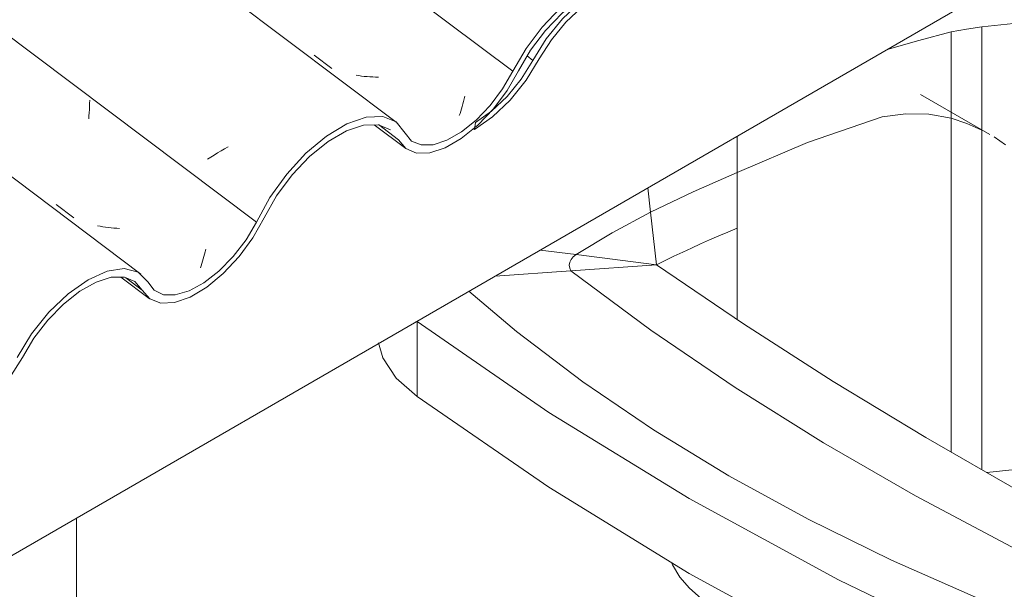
# Model space of a CAD drawing. Header units: metres. Extents: x 6.5 to 21.8, y 0.6 to 11.2.
# Tile 85 of 113: x 17.117 to 17.633, y 4.936 to 5.234. Entities that reach past the tile are written whole.
import ezdxf

# ---------------------------------------------------------------- set-up
doc = ezdxf.new("R2010")
doc.units = ezdxf.units.M
for name, color, linetype, lineweight in [('A-GLAZ-CWMG', 7, 'Continuous', 5), ('I-WALL', 7, 'Continuous', 5), ('P-SANR-FIXT', 7, 'Continuous', 5)]:
    doc.layers.add(name, color=color, linetype=linetype, lineweight=lineweight)
pattern_1 = [(35.687, (13.409, 6.161), (0.23241475, 0.22210937), [0.0118, -0.2028, 0.0118, -0.2028, -1.145]), (35.687, (13.409, 6.161), (0.23241475, 0.22210937), [-0.42922, 0.0118, -0.41741, 0.0118, -0.2028, -0.50075]), (35.687, (13.409, 6.161), (0.23241475, 0.22210937), [-1.073, 0.0118, -0.13127, 0.0118, -0.34588]), (137.177, (13.496, 6.251), (-0.1665248, 0.0439601), [0.00654, -0.11229, 0.00654, -0.74603]), (137.177, (13.496, 6.251), (-0.1665248, 0.0439601), [-0.12536, -0.11229, 0.00654, -0.23112, -0.39609]), (137.177, (13.496, 6.251), (-0.1665248, 0.0439601), [-0.47531, 0.00654, -0.11229, 0.00654, -0.27073]), (137.177, (13.496, 6.251), (-0.1665248, 0.0439601), [-0.60067, -0.07268, 0.00654, -0.19151]), (247.064, (13.525, 6.382), (-0.06588675, -0.26606898), [0.0123, -0.21134, 0.0123, -1.404]), (247.064, (13.525, 6.382), (-0.06588675, -0.26606898), [-0.23595, -0.21134, 0.0123, -0.43499, -0.74548]), (247.064, (13.525, 6.382), (-0.06588675, -0.26606898), [-0.89458, 0.0123, -0.21134, 0.0123, -0.50954]), (247.064, (13.525, 6.382), (-0.06588675, -0.26606898), [-1.131, -0.1368, 0.0123, -0.36044])]

# ---------------------------------------------------------------- blocks, each defined once
blk = doc.blocks.new('FP_60-ISO_02')
at = {"layer": 'A-GLAZ-CWMG'}
blk.add_line((17.30273, 5.17925), (17.3193, 5.16681), dxfattribs=at)
blk = doc.blocks.new('FP_61-ISO_02')
at = {"layer": 'A-GLAZ-CWMG'}
blk.add_line((17.16978, 5.0994), (17.18464, 5.08824), dxfattribs=at)
blk = doc.blocks.new('FP_66-ISO_02')
at = {"layer": 'A-GLAZ-CWMG'}
blk.add_line((17.18028, 5.10102), (13.73104, 7.68987), dxfattribs=at)
blk = doc.blocks.new('FP_67-ISO_02')
at = {"layer": 'A-GLAZ-CWMG', "color": 9, "true_color": 0xc0c0c0}
for p, q in [((17.15329, 5.18888), (17.15334, 5.19052)), ((17.15334, 5.19052), (17.15337, 5.19217)), ((17.15299, 5.18396), (17.15311, 5.1856)), ((17.15311, 5.1856), (17.15321, 5.18723)), ((17.15321, 5.18723), (17.15329, 5.18888)), ((17.15284, 5.18234), (17.15299, 5.18396)), ((17.13574, 5.13743), (17.14502, 5.13043)), ((17.15882, 5.12607), (17.1574, 5.12636)), ((17.16024, 5.12581), (17.15882, 5.12607)), ((17.16168, 5.12558), (17.16024, 5.12581)), ((17.16314, 5.12539), (17.16168, 5.12558)), ((17.1646, 5.12523), (17.16314, 5.12539)), ((17.16607, 5.12511), (17.1646, 5.12523)), ((17.16755, 5.12501), (17.16607, 5.12511)), ((17.16905, 5.12495), (17.16755, 5.12501)), ((17.21366, 5.11146), (17.21401, 5.11274)), ((17.21401, 5.11274), (17.21436, 5.11405)), ((17.21184, 5.1054), (17.21221, 5.10656)), ((17.21221, 5.10656), (17.21258, 5.10774)), ((17.21258, 5.10774), (17.21294, 5.10896)), ((17.21294, 5.10896), (17.21331, 5.11019)), ((17.21331, 5.11019), (17.21366, 5.11146)), ((17.21146, 5.10426), (17.21184, 5.1054))]:
    blk.add_line(p, q, dxfattribs=at)
blk = doc.blocks.new('FP_68-ISO_02')
at = {"layer": 'A-GLAZ-CWMG'}
blk.add_line((17.31428, 5.18068), (13.73104, 7.8701), dxfattribs=at)
at = {"layer": 'A-GLAZ-CWMG', "color": 9, "true_color": 0xc0c0c0}
for p, q in [((17.2187, 5.16341), (17.21692, 5.1623)), ((17.2205, 5.16451), (17.2187, 5.16341)), ((17.22234, 5.16559), (17.2205, 5.16451)), ((17.2242, 5.16667), (17.22234, 5.16559)), ((17.22609, 5.16772), (17.2242, 5.16667)), ((17.21692, 5.1623), (17.21518, 5.16119))]:
    blk.add_line(p, q, dxfattribs=at)
blk = doc.blocks.new('FP_69-ISO_02')
at = {"layer": 'A-GLAZ-CWMG', "color": 9, "true_color": 0xc0c0c0}
for p, q in [((17.27125, 5.21585), (17.28053, 5.20884)), ((17.2946, 5.20507), (17.29316, 5.20531)), ((17.29604, 5.20486), (17.2946, 5.20507)), ((17.2975, 5.20469), (17.29604, 5.20486)), ((17.29897, 5.20455), (17.2975, 5.20469)), ((17.30044, 5.20444), (17.29897, 5.20455)), ((17.30193, 5.20437), (17.30044, 5.20444)), ((17.30343, 5.20433), (17.30193, 5.20437)), ((17.30493, 5.20432), (17.30343, 5.20433)), ((17.34884, 5.18897), (17.34919, 5.19025)), ((17.34919, 5.19025), (17.34953, 5.19155)), ((17.34953, 5.19155), (17.34987, 5.19288)), ((17.34987, 5.19288), (17.35019, 5.19422)), ((17.34739, 5.1841), (17.34776, 5.18528)), ((17.34776, 5.18528), (17.34812, 5.18648)), ((17.34812, 5.18648), (17.34848, 5.18771)), ((17.34848, 5.18771), (17.34884, 5.18897))]:
    blk.add_line(p, q, dxfattribs=at)
blk = doc.blocks.new('Rectangular Mullion - Telha Fibrocimento - Ondulada-1908998-ISO_02')
at = {"layer": 'A-GLAZ-CWMG', "true_color": 0xc0c0c0}
h = blk.add_hatch(dxfattribs=at)
h.set_pattern_fill('FP_6', color=9, style=0, pattern_type=2)
h.set_pattern_definition(pattern_1)
h.paths.add_polyline_path([(16.96431, 4.95099), (16.97529, 4.95907), (16.98456, 4.96836), (16.99176, 4.97746), (17.00536, 4.999), (17.014, 5.00902), (17.02291, 5.01684), (17.02935, 5.0213), (17.03861, 5.02516), (17.04498, 5.02621), (17.05124, 5.02475), (17.06034, 5.01684), (17.06703, 5.01537), (17.07649, 5.01734), (17.08467, 5.02116), (17.0952, 5.02892), (17.10454, 5.03824), (17.11181, 5.0474), (17.12824, 5.0727), (17.13398, 5.07945), (17.14203, 5.08711), (17.14938, 5.09264), (17.15672, 5.09677), (17.16464, 5.0993), (17.17236, 5.09911), (17.17728, 5.09698), (17.18576, 5.08771), (17.19067, 5.08581), (17.19829, 5.08628), (17.20789, 5.09004), (17.21552, 5.09474), (17.22467, 5.10256), (17.23182, 5.11022), (17.23903, 5.12006), (17.25149, 5.14204), (17.26001, 5.1534), (17.27086, 5.16435), (17.28008, 5.17147), (17.28833, 5.1762), (17.2984, 5.17914), (17.30603, 5.17888), (17.31125, 5.17671), (17.31932, 5.1668), (17.32487, 5.16447), (17.33186, 5.16461), (17.34079, 5.16775), (17.35066, 5.17393), (17.35549, 5.17782), (17.35622, 5.18073), (17.36428, 5.18663), (17.3666, 5.18945), (17.37367, 5.19932), (17.38604, 5.22012), (17.39425, 5.23055), (17.40254, 5.23891), (17.41078, 5.24547), (17.42039, 5.25083), (17.4263, 5.25321), (17.42973, 5.25477), (17.43775, 5.25572), (17.4369, 5.25389), (17.44417, 5.2549), (17.44156, 5.25129), (17.44223, 5.25078), (17.44212, 5.25063), (17.44957, 5.24197), (17.45515, 5.23977), (17.46211, 5.23999), (17.47149, 5.24345), (17.47863, 5.24758), (17.48883, 5.25621), (17.49668, 5.26481), (17.49494, 5.26324), (17.49246, 5.26057), (17.48419, 5.25287), (17.47318, 5.24567), (17.46623, 5.2426), (17.46692, 5.24522), (17.46373, 5.24401), (17.4629, 5.24195), (17.45826, 5.24153), (17.45953, 5.24407), (17.45754, 5.24401), (17.45615, 5.24155), (17.45137, 5.2426), (17.45343, 5.24564), (17.45252, 5.246), (17.45055, 5.24331), (17.44655, 5.24738), (17.44904, 5.25008), (17.44364, 5.25566), (17.43792, 5.25789), (17.42964, 5.25756), (17.42038, 5.25444), (17.41041, 5.24865), (17.40038, 5.24053), (17.38868, 5.22763), (17.38101, 5.21686), (17.36903, 5.19669), (17.36215, 5.18796), (17.35461, 5.18048), (17.34843, 5.17554), (17.33987, 5.17086), (17.3336, 5.16883), (17.32702, 5.16883), (17.32178, 5.17147), (17.31417, 5.18076), (17.30719, 5.18358), (17.29773, 5.183), (17.28833, 5.17974), (17.27539, 5.17147), (17.26688, 5.16435), (17.2565, 5.15298), (17.248, 5.14112), (17.23543, 5.11896), (17.22868, 5.11022), (17.21955, 5.10131), (17.21327, 5.09643), (17.2055, 5.09217), (17.19785, 5.09005), (17.19206, 5.09016), (17.18716, 5.09252), (17.18388, 5.09698), (17.17879, 5.102), (17.17133, 5.10387), (17.1613, 5.102), (17.15248, 5.09805), (17.14133, 5.09004), (17.13189, 5.08102), (17.12274, 5.06964), (17.10894, 5.0474), (17.10143, 5.03824), (17.09316, 5.03045), (17.08422, 5.02431), (17.07516, 5.0206), (17.06915, 5.01961), (17.06311, 5.02094), (17.05381, 5.029), (17.04695, 5.03045), (17.03861, 5.02899), (17.02935, 5.02472), (17.01862, 5.01684), (17.00913, 5.00741), (17.00173, 4.99816), (16.98884, 4.97746), (16.98143, 4.96836), (16.97175, 4.95956), (16.96483, 4.95472)])
h.paths.add_polyline_path([(17.50209, 5.27198), (17.50209, 5.27263), (17.50019, 5.27304)])
h.paths.add_polyline_path([(17.52292, 5.30678), (17.52292, 5.30413), (17.52821, 5.30966)])
h.paths.add_polyline_path([(17.53306, 5.31647), (17.53157, 5.31303), (17.53679, 5.31725)])
h.paths.add_polyline_path([(17.50066, 5.27425), (17.50625, 5.28261), (17.50853, 5.28301), (17.50625, 5.28311), (17.51448, 5.29628), (17.52239, 5.30358), (17.52151, 5.30503), (17.52363, 5.30747), (17.531, 5.31258), (17.5306, 5.31412), (17.53384, 5.31702), (17.54008, 5.3199), (17.5402, 5.32149), (17.54435, 5.32419), (17.55437, 5.32843), (17.56315, 5.3295), (17.56657, 5.32762), (17.57092, 5.32594), (17.57819, 5.31828), (17.57939, 5.31738), (17.57896, 5.31682), (17.58454, 5.31466), (17.58402, 5.3159), (17.59019, 5.31606), (17.59696, 5.31817), (17.60457, 5.3224), (17.61307, 5.32923), (17.61575, 5.33196), (17.61638, 5.32923), (17.62646, 5.34023), (17.63238, 5.34827), (17.64477, 5.36839), (17.65064, 5.37541), (17.65681, 5.38124), (17.66339, 5.38599), (17.66951, 5.38906), (17.6738, 5.39049), (17.67975, 5.39049), (17.6836, 5.389), (17.69061, 5.38124), (17.69622, 5.3792), (17.70316, 5.37951), (17.71241, 5.38295), (17.72012, 5.38755), (17.72416, 5.39079), (17.7231, 5.39088), (17.72449, 5.39446), (17.71837, 5.38984), (17.71035, 5.3856), (17.70515, 5.38378), (17.69774, 5.38378), (17.6936, 5.38525), (17.68531, 5.39351), (17.68075, 5.39489), (17.67476, 5.39445), (17.66683, 5.39138), (17.65982, 5.38705), (17.65301, 5.38124), (17.64847, 5.37581), (17.64111, 5.36532), (17.63594, 5.35626), (17.63293, 5.35404), (17.6287, 5.34717), (17.62072, 5.33728), (17.61572, 5.33209), (17.6067, 5.32514), (17.5994, 5.32118), (17.59327, 5.31913), (17.58638, 5.31913), (17.58197, 5.32081), (17.57391, 5.32996), (17.56648, 5.33244), (17.55922, 5.33214), (17.55006, 5.32908), (17.5402, 5.32338), (17.53027, 5.31537), (17.52084, 5.30553), (17.51186, 5.2934), (17.50247, 5.27735)])
h.paths.add_polyline_path([(17.51485, 5.2936), (17.52031, 5.30082), (17.51377, 5.2954), (17.51438, 5.2944)])
h.paths.add_polyline_path([(17.61615, 5.33236), (17.61971, 5.33598), (17.62178, 5.33593), (17.61765, 5.33331)])
h.paths.add_polyline_path([(17.62316, 5.3368), (17.62387, 5.33851), (17.62406, 5.33764), (17.6237, 5.33714)])
h.paths.add_polyline_path([(17.72794, 5.39382), (17.73816, 5.40498), (17.74448, 5.41371), (17.74922, 5.42166), (17.74689, 5.42272), (17.73951, 5.41076), (17.73254, 5.40217), (17.72696, 5.39648), (17.72466, 5.3946), (17.7279, 5.39565), (17.72793, 5.39459)])
at = {"layer": 'A-GLAZ-CWMG'}
for p, q in [((17.37549, 5.20734), (13.73104, 7.9427)), ((17.241, 5.12827), (13.73104, 7.76269)), ((17.31552, 5.17147), (17.30499, 5.17936)), ((17.18097, 5.09264), (17.17235, 5.09911))]:
    blk.add_line(p, q, dxfattribs=at)
for points in [[(17.44904, 5.25008, 0), (17.44448, 5.25534, 0), (17.43792, 5.25789, 0), (17.42973, 5.25759, 0), (17.42039, 5.25445, 0), (17.41041, 5.24865, 0), (17.40038, 5.24053, 0), (17.39086, 5.23055, 0), (17.38241, 5.21927, 0), (17.37549, 5.20734, 0)], [(17.37847, 5.20761, 0), (17.38483, 5.21851, 0), (17.39258, 5.2288, 0), (17.40129, 5.2379, 0), (17.41046, 5.24529, 0), (17.41957, 5.25055, 0), (17.4281, 5.25339, 0), (17.43557, 5.25364, 0), (17.44155, 5.25129, 0), (17.4457, 5.24647, 0)], [(17.31552, 5.17147, 0), (17.31932, 5.1668, 0), (17.32487, 5.16447, 0), (17.33186, 5.16461, 0), (17.33987, 5.16722, 0), (17.34843, 5.17214, 0), (17.35707, 5.17909, 0), (17.36526, 5.18766, 0), (17.37253, 5.19735, 0), (17.37847, 5.20761, 0)], [(17.37549, 5.20734, 0), (17.37013, 5.19814, 0), (17.36358, 5.18945, 0), (17.35622, 5.18178, 0), (17.34848, 5.17556, 0), (17.34079, 5.17116, 0), (17.3336, 5.16883, 0), (17.32734, 5.1687, 0), (17.32235, 5.17078, 0), (17.31892, 5.17495, 0)], [(17.31892, 5.17495, 0), (17.31417, 5.18076, 0), (17.30719, 5.18358, 0), (17.2984, 5.18323, 0), (17.28833, 5.17974, 0), (17.27761, 5.17332, 0), (17.26688, 5.16435, 0), (17.2568, 5.1534, 0), (17.248, 5.14112, 0), (17.241, 5.12827, 0)], [(17.24491, 5.1305, 0), (17.25149, 5.14204, 0), (17.25961, 5.15298, 0), (17.26879, 5.16267, 0), (17.27848, 5.17054, 0), (17.28811, 5.17613, 0), (17.29713, 5.17911, 0), (17.30499, 5.17931, 0), (17.31125, 5.17671, 0), (17.31128, 5.17668, 0)], [(17.18097, 5.09264, 0), (17.18494, 5.08803, 0), (17.19067, 5.08581, 0), (17.19785, 5.08612, 0), (17.20603, 5.08894, 0), (17.21476, 5.09411, 0), (17.2235, 5.10131, 0), (17.23175, 5.11014, 0), (17.23903, 5.12006, 0), (17.24491, 5.1305, 0)], [(17.241, 5.12827, 0), (17.23543, 5.11896, 0), (17.22868, 5.11022, 0), (17.22115, 5.10256, 0), (17.21327, 5.09643, 0), (17.2055, 5.09217, 0), (17.19829, 5.09004, 0), (17.19206, 5.09016, 0), (17.18716, 5.09252, 0), (17.18388, 5.09698, 0)], [(17.18388, 5.09698, 0), (17.17879, 5.102, 0), (17.17151, 5.10389, 0), (17.16254, 5.10255, 0), (17.15248, 5.09805, 0), (17.14203, 5.09071, 0), (17.13189, 5.08102, 0), (17.12274, 5.06964, 0), (17.11522, 5.05734, 0)], [(17.118, 5.05723, 0), (17.12411, 5.06736, 0), (17.13146, 5.07688, 0), (17.13966, 5.08524, 0), (17.14823, 5.092, 0), (17.15672, 5.09677, 0), (17.16464, 5.0993, 0), (17.17157, 5.09943, 0), (17.17712, 5.09717, 0), (17.18097, 5.09264, 0)], [(17.05552, 5.02103, 0), (17.06034, 5.01684, 0), (17.06703, 5.01537, 0), (17.07516, 5.01674, 0), (17.08422, 5.02084, 0), (17.09362, 5.02743, 0), (17.10276, 5.03607, 0), (17.11106, 5.04622, 0), (17.118, 5.05723, 0)]]:
    blk.add_polyline3d(points, dxfattribs=at)
for name in ['FP_68-ISO_02', 'FP_69-ISO_02', 'FP_67-ISO_02', 'FP_66-ISO_02', 'FP_60-ISO_02', 'FP_61-ISO_02']:
    blk.add_blockref(name, (0, 0), dxfattribs=at)
blk = doc.blocks.new('Rectangular Mullion - Telha Fibrocimento - Ondulada-V79-ISO_02')
at = {"layer": 'A-GLAZ-CWMG', "true_color": 0xc0c0c0}
h = blk.add_hatch(dxfattribs=at)
h.set_pattern_fill('FP_6', color=9, style=0, pattern_type=2)
h.set_pattern_definition(pattern_1)
h.paths.add_polyline_path([(17.35534, 5.17675), (17.36616, 5.18469), (17.37559, 5.19412), (17.38279, 5.20322), (17.39606, 5.22436), (17.40503, 5.23478), (17.41394, 5.2426), (17.42039, 5.24706), (17.42992, 5.25097), (17.43634, 5.2519), (17.44235, 5.25097), (17.44246, 5.25114), (17.44155, 5.25129), (17.44417, 5.2549), (17.44285, 5.25503), (17.4369, 5.25389), (17.43792, 5.2562), (17.42899, 5.25445), (17.41941, 5.24979), (17.40853, 5.24153), (17.40038, 5.23344), (17.39258, 5.22362), (17.37847, 5.20151), (17.37013, 5.19191), (17.36358, 5.18588), (17.35586, 5.18048)])
h.paths.add_polyline_path([(17.50209, 5.27198), (17.50085, 5.27316), (17.5023, 5.27254)])
h.paths.add_polyline_path([(17.45806, 5.24113), (17.4629, 5.24195), (17.4638, 5.2442), (17.46705, 5.24515), (17.46641, 5.2426), (17.4757, 5.24692), (17.48643, 5.25487), (17.49557, 5.264), (17.50302, 5.27345), (17.5169, 5.2954), (17.52341, 5.30358), (17.53306, 5.31288), (17.5402, 5.31829), (17.54909, 5.32296), (17.55567, 5.32506), (17.56339, 5.32487), (17.56878, 5.32219), (17.57597, 5.31379), (17.5817, 5.31157), (17.58932, 5.31204), (17.59892, 5.3158), (17.60804, 5.32173), (17.61655, 5.32923), (17.61638, 5.32923), (17.61572, 5.33193), (17.61058, 5.32708), (17.60308, 5.32152), (17.59653, 5.31793), (17.58888, 5.31581), (17.58406, 5.3158), (17.58454, 5.31466), (17.57896, 5.31682), (17.57956, 5.31762), (17.57756, 5.31841), (17.57091, 5.32596), (17.56495, 5.32824), (17.56236, 5.32963), (17.55233, 5.32776), (17.54289, 5.32338), (17.54013, 5.32144), (17.54008, 5.3199), (17.53306, 5.31647), (17.53064, 5.31397), (17.531, 5.31258), (17.52239, 5.30612), (17.52137, 5.30486), (17.52239, 5.30358), (17.51377, 5.2954), (17.50625, 5.28311), (17.5084, 5.28263), (17.50593, 5.2826), (17.49997, 5.27316), (17.49246, 5.264), (17.48419, 5.25621), (17.47525, 5.25007), (17.46619, 5.24636), (17.46018, 5.24537), (17.45414, 5.2467), (17.44655, 5.25296), (17.44904, 5.25008), (17.44655, 5.24679), (17.45055, 5.24331), (17.45252, 5.246), (17.45324, 5.24537), (17.45182, 5.2425), (17.45615, 5.24155), (17.45806, 5.24402), (17.4595, 5.24401), (17.45826, 5.24153)])
h.paths.add_polyline_path([(17.51485, 5.2936), (17.51377, 5.2954), (17.52031, 5.30082), (17.51514, 5.29397)])
h.paths.add_polyline_path([(17.52261, 5.30382), (17.52292, 5.30678), (17.52821, 5.30966), (17.52282, 5.30403)])
h.paths.add_polyline_path([(17.53157, 5.31303), (17.53306, 5.31647), (17.53679, 5.31725), (17.53244, 5.31374)])
h.paths.add_polyline_path([(17.61615, 5.33236), (17.62178, 5.33593), (17.61971, 5.33598)])
h.paths.add_polyline_path([(17.62316, 5.3368), (17.62428, 5.33794), (17.62387, 5.33851), (17.62351, 5.33764)])
h.paths.add_polyline_path([(17.62072, 5.33728), (17.62449, 5.34162), (17.63141, 5.35146), (17.63338, 5.35481), (17.63608, 5.3565), (17.64278, 5.36815), (17.65301, 5.38124), (17.66189, 5.39011), (17.67168, 5.39756), (17.68047, 5.40233), (17.68943, 5.4049), (17.6965, 5.40487), (17.70228, 5.40247), (17.71035, 5.39256), (17.7159, 5.39023), (17.71914, 5.3903), (17.72217, 5.39256), (17.72463, 5.39459), (17.71837, 5.39446), (17.71281, 5.39723), (17.70515, 5.40655), (17.69822, 5.40934), (17.68876, 5.40876), (17.67761, 5.40445), (17.66683, 5.39757), (17.65791, 5.39011), (17.64649, 5.37728), (17.63903, 5.36688), (17.62646, 5.34472), (17.62167, 5.33852)])
h.paths.add_polyline_path([(17.72289, 5.39037), (17.73237, 5.39383), (17.7417, 5.3997), (17.74652, 5.40358), (17.74725, 5.4065), (17.75531, 5.41239), (17.75763, 5.41521), (17.76402, 5.4239), (17.77707, 5.44588), (17.78528, 5.45631), (17.79357, 5.46467), (17.80181, 5.47124), (17.81142, 5.47659), (17.81469, 5.47775), (17.82076, 5.48053), (17.82878, 5.48148), (17.82793, 5.47966), (17.8352, 5.48067), (17.83259, 5.47705), (17.83326, 5.47654), (17.83315, 5.47639), (17.8406, 5.46773), (17.84723, 5.46556), (17.85314, 5.46575), (17.862, 5.46891), (17.86966, 5.47334), (17.87986, 5.48197), (17.88771, 5.49057), (17.88597, 5.489), (17.88349, 5.48633), (17.87522, 5.47863), (17.86421, 5.47143), (17.85722, 5.46826), (17.85813, 5.47104), (17.85476, 5.46977), (17.85393, 5.46771), (17.84917, 5.46706), (17.85056, 5.46983), (17.84857, 5.46977), (17.84718, 5.46731), (17.8424, 5.46836), (17.84446, 5.47141), (17.84355, 5.47177), (17.84158, 5.46907), (17.83758, 5.47314), (17.84007, 5.47584), (17.83467, 5.48142), (17.82895, 5.48365), (17.82067, 5.48332), (17.81141, 5.4802), (17.80144, 5.47441), (17.79141, 5.46629), (17.77971, 5.45339), (17.77204, 5.44263), (17.76006, 5.42245), (17.75318, 5.41373), (17.74564, 5.40624), (17.73946, 5.4013), (17.72881, 5.39472), (17.72794, 5.39408), (17.72786, 5.39564), (17.72458, 5.39446), (17.7231, 5.39088)])
h.paths.add_polyline_path([(17.89312, 5.49774), (17.89312, 5.49839), (17.89122, 5.4988)])
h.paths.add_polyline_path([(17.91395, 5.53254), (17.91395, 5.5299), (17.91924, 5.53542)])
h.paths.add_polyline_path([(17.92409, 5.54223), (17.9226, 5.53879), (17.92782, 5.54301), (17.92574, 5.54258)])
h.paths.add_polyline_path([(17.89169, 5.50001), (17.89728, 5.50837), (17.89956, 5.50877), (17.89728, 5.50887), (17.90551, 5.52204), (17.91342, 5.52934), (17.91254, 5.53079), (17.91466, 5.53323), (17.92203, 5.53834), (17.92163, 5.53988), (17.92487, 5.54278), (17.93111, 5.54566), (17.93123, 5.54725), (17.93538, 5.54995), (17.9454, 5.55419), (17.95418, 5.55526), (17.9576, 5.55338), (17.96194, 5.55172), (17.96922, 5.54404), (17.97042, 5.54314), (17.96999, 5.54258), (17.97557, 5.54042), (17.97505, 5.54166), (17.98122, 5.54182), (17.98799, 5.54393), (17.9956, 5.54816), (18.0041, 5.55499), (18.00678, 5.55772), (18.00741, 5.55499), (18.01749, 5.56599), (18.02341, 5.57403), (18.0358, 5.59415), (18.04167, 5.60117), (18.04784, 5.607), (18.05442, 5.61175), (18.06054, 5.61482), (18.06483, 5.61625), (18.07078, 5.61625), (18.07463, 5.61476), (18.08164, 5.607), (18.08777, 5.60498), (18.09419, 5.60527), (18.10344, 5.60871), (18.11115, 5.61331), (18.11519, 5.61655), (18.11413, 5.61664), (18.11552, 5.62022), (18.1094, 5.6156), (18.10138, 5.61136), (18.09618, 5.60954), (18.08877, 5.60954), (18.08463, 5.61101), (18.07634, 5.61928), (18.07178, 5.62065), (18.0658, 5.62021), (18.05863, 5.61759), (18.05085, 5.61281), (18.04404, 5.607), (18.0395, 5.60157), (18.03214, 5.59108), (18.02697, 5.58202), (18.02396, 5.5798), (18.01973, 5.57293), (18.01175, 5.56305), (18.00675, 5.55785), (17.99878, 5.55151), (17.99043, 5.54694), (17.9843, 5.54489), (17.97741, 5.54489), (17.973, 5.54657), (17.96494, 5.55572), (17.95751, 5.5582), (17.95025, 5.55791), (17.94109, 5.55484), (17.93123, 5.54914), (17.9213, 5.54113), (17.91187, 5.53129), (17.90289, 5.51916), (17.8935, 5.50311)])
h.paths.add_polyline_path([(17.90588, 5.51936), (17.91134, 5.52658), (17.9048, 5.52116), (17.90541, 5.52016)])
h.paths.add_polyline_path([(18.00718, 5.55812), (18.01074, 5.56175), (18.01281, 5.56169), (18.00868, 5.55907)])
h.paths.add_polyline_path([(18.01419, 5.56256), (18.0149, 5.56427), (18.01509, 5.5634), (18.01473, 5.5629)])
h.paths.add_polyline_path([(18.11897, 5.61958), (18.12919, 5.63074), (18.13551, 5.63947), (18.14025, 5.64742), (18.13792, 5.64848), (18.13049, 5.63647), (18.12357, 5.62793), (18.11695, 5.62139), (18.11569, 5.62036), (18.11893, 5.62139), (18.11896, 5.62035)])
h = blk.add_hatch(dxfattribs=at)
h.set_pattern_fill('FP_9', color=9, style=0, pattern_type=2)
h.set_pattern_definition([(330, (17.341, 9.113), (0.2298954, -0.0663695), [0.01095, -0.18814, 0.01095, -0.18814, -1.062]), (330, (17.341, 9.113), (0.2298954, -0.0663695), [-0.39819, 0.01095, -0.38724, 0.01095, -0.18814, -0.46455]), (330, (17.341, 9.113), (0.2298954, -0.0663695), [-0.99547, 0.01095, -0.12178, 0.01095, -0.32087]), (111.206, (17.427, 9.096), (-0.1647206, 0.291817), [0.01311, -0.22522, 0.01311, -1.496]), (111.206, (17.427, 9.096), (-0.1647206, 0.291817), [-0.25144, -0.22522, 0.01311, -0.46356, -0.79444]), (111.206, (17.427, 9.096), (-0.1647206, 0.291817), [-0.95333, 0.01311, -0.22522, 0.01311, -0.543]), (111.206, (17.427, 9.096), (-0.1647206, 0.291817), [-1.205, -0.14578, 0.01311, -0.38411]), (234.896, (17.456, 9.212), (-0.0651715, -0.2254494), [0.00825, -0.14167, 0.00825, -0.94122]), (234.896, (17.456, 9.212), (-0.0651715, -0.2254494), [-0.15816, -0.14167, 0.00825, -0.29159, -0.49972]), (234.896, (17.456, 9.212), (-0.0651715, -0.2254494), [-0.59966, 0.00825, -0.14167, 0.00825, -0.34156]), (234.896, (17.456, 9.212), (-0.0651715, -0.2254494), [-0.75782, -0.0917, 0.00825, -0.24161])])
h.paths.add_polyline_path([(17.35534, 5.17675), (17.35549, 5.17782), (17.35473, 5.17721)])
at = {"layer": 'A-GLAZ-CWMG'}
for p, q in [((17.38604, 5.21309), (17.383, 5.21537)), ((17.35586, 5.18048), (17.35534, 5.17675)), ((17.35534, 5.17675), (17.35473, 5.17721))]:
    blk.add_line(p, q, dxfattribs=at)
for points in [[(17.44979, 5.25051, 0), (17.44484, 5.25476, 0), (17.43798, 5.25621, 0), (17.42964, 5.25475, 0), (17.42038, 5.25048, 0), (17.41078, 5.24368, 0), (17.40146, 5.23478, 0), (17.39304, 5.22436, 0), (17.38604, 5.21309, 0)], [(17.3893, 5.21386, 0), (17.3957, 5.22392, 0), (17.40332, 5.23317, 0), (17.4117, 5.24104, 0), (17.4203, 5.24702, 0), (17.42857, 5.25075, 0), (17.43601, 5.25197, 0), (17.44213, 5.25063, 0), (17.44655, 5.24679, 0)], [(17.35534, 5.17675, 0), (17.36487, 5.18345, 0), (17.37411, 5.19228, 0), (17.38244, 5.20265, 0), (17.3893, 5.21386, 0)], [(17.38604, 5.21309, 0), (17.37987, 5.20322, 0), (17.37246, 5.19412, 0), (17.36428, 5.18637, 0), (17.35586, 5.18048, 0)]]:
    blk.add_polyline3d(points, dxfattribs=at)
blk = doc.blocks.new('TANQUE EM MÁRMORE SINTÉTICO 34L E 1 BATEDOR - TQ_03_Branco Gelo GE17-2898272-ISO_02')
at = {"layer": 'P-SANR-FIXT'}
for p, q in [((17.62174, 5.23063), (17.62174, 5.17648)), ((17.60559, 5.22807), (17.60559, 5.18276)), ((17.62588, 5.17425), (17.58949, 5.19525)), ((17.60559, 5.18276), (17.60559, 5.16458)), ((17.62174, 5.17648), (17.62174, 5.16714)), ((17.49315, 5.17327), (17.49315, 5.15424)), ((17.62806, 5.17294), (17.63411, 5.16883)), ((17.63411, 5.16883), (17.62806, 5.17294)), ((17.60559, 5.16458), (17.60559, 5.00756)), ((17.62174, 5.16714), (17.62174, 4.99827)), ((17.49315, 5.15424), (17.49315, 5.12511)), ((17.44637, 5.14626), (17.44778, 5.1335)), ((17.44778, 5.1335), (17.45084, 5.10588)), ((17.49315, 5.12511), (17.49315, 5.07723)), ((17.38979, 5.1136), (17.40866, 5.11121)), ((17.40866, 5.11121), (17.45084, 5.10588)), ((17.36616, 5.09989), (17.40591, 5.10271)), ((17.40591, 5.10271), (17.45084, 5.10588)), ((17.3253, 5.07618), (17.3253, 5.03688)), ((17.45881, 4.94966), (17.45933, 4.94847))]:
    blk.add_line(p, q, dxfattribs=at)
for points in [[(17.62174, 5.23063, 0), (17.61359, 5.22951, 0), (17.60559, 5.22807, 0)], [(17.71229, 5.22339, 0), (17.69119, 5.22939, 0), (17.66837, 5.23268, 0), (17.64487, 5.2331, 0), (17.62174, 5.23063, 0)], [(17.60559, 5.22807, 0), (17.58867, 5.22358, 0), (17.57206, 5.21873, 0)], [(17.56935, 5.18353, 0), (17.58176, 5.18505, 0), (17.59392, 5.18478, 0), (17.60559, 5.18276, 0)], [(17.60559, 5.18276, 0), (17.59392, 5.18478, 0), (17.58176, 5.18505, 0), (17.56935, 5.18353, 0)], [(17.49315, 5.15424, 0), (17.53007, 5.16992, 0), (17.56935, 5.18353, 0)], [(17.56935, 5.18353, 0), (17.53007, 5.16992, 0), (17.49315, 5.15424, 0)], [(17.60559, 5.18276, 0), (17.61378, 5.18005, 0), (17.62174, 5.17648, 0)], [(17.62174, 5.17648, 0), (17.61378, 5.18005, 0), (17.60559, 5.18276, 0)], [(17.44778, 5.1335, 0), (17.47011, 5.14413, 0), (17.49315, 5.15424, 0)], [(17.49315, 5.15424, 0), (17.47011, 5.14413, 0), (17.44778, 5.1335, 0)], [(17.40866, 5.11121, 0), (17.42761, 5.12271, 0), (17.44778, 5.1335, 0)], [(17.44778, 5.1335, 0), (17.42761, 5.12271, 0), (17.40866, 5.11121, 0)], [(17.45084, 5.10588, 0), (17.45542, 5.10811, 0), (17.46003, 5.11031, 0), (17.46467, 5.11249, 0), (17.46934, 5.11465, 0), (17.47405, 5.11678, 0), (17.47878, 5.1189, 0), (17.48354, 5.12099, 0), (17.48833, 5.12306, 0), (17.49315, 5.12511, 0)], [(17.40591, 5.10271, 0), (17.40531, 5.10417, 0), (17.40513, 5.10567, 0), (17.40539, 5.10717, 0), (17.40608, 5.10862, 0), (17.40718, 5.10998, 0), (17.40866, 5.11121, 0)], [(17.40866, 5.11121, 0), (17.40718, 5.10998, 0), (17.40608, 5.10862, 0), (17.40539, 5.10717, 0), (17.40513, 5.10567, 0), (17.40531, 5.10417, 0), (17.40591, 5.10271, 0)], [(17.71279, 4.92177, 0), (17.68942, 4.93249, 0), (17.63721, 4.95795, 0), (17.58686, 4.98463, 0), (17.53848, 5.0125, 0), (17.49214, 5.0415, 0), (17.44793, 5.07159, 0), (17.40591, 5.10271, 0)], [(17.40591, 5.10271, 0), (17.44793, 5.07159, 0), (17.49214, 5.0415, 0), (17.53848, 5.0125, 0), (17.58686, 4.98463, 0), (17.63721, 4.95795, 0), (17.68942, 4.93249, 0), (17.71279, 4.92177, 0)], [(17.73796, 4.93555, 0), (17.69335, 4.95865, 0), (17.64211, 4.98656, 0), (17.59221, 5.01525, 0), (17.54367, 5.04472, 0), (17.49653, 5.07494, 0), (17.45084, 5.10588, 0)], [(17.66756, 4.91237, 0), (17.62, 4.93094, 0), (17.57426, 4.95097, 0), (17.53048, 4.97242, 0), (17.48879, 4.99521, 0), (17.44932, 5.01928, 0), (17.41218, 5.04455, 0), (17.37747, 5.07096, 0), (17.35243, 5.09206, 0)], [(17.3253, 5.07618, 0), (17.3943, 5.02849, 0), (17.4681, 4.98326, 0)], [(17.3253, 5.03688, 0), (17.31417, 5.04637, 0), (17.30715, 5.05709, 0), (17.30493, 5.06486, 0)], [(17.4681, 4.94396, 0), (17.3943, 4.98919, 0), (17.3253, 5.03688, 0)], [(17.66336, 4.99891, 0), (17.64243, 4.99887, 0), (17.62424, 4.99694, 0)], [(17.4681, 4.98326, 0), (17.54644, 4.94066, 0), (17.62904, 4.90082, 0)], [(17.45933, 4.94847, 0), (17.46312, 4.94206, 0), (17.46824, 4.93621, 0), (17.47435, 4.93094, 0)], [(17.62904, 4.86152, 0), (17.54644, 4.90136, 0), (17.4681, 4.94396, 0)]]:
    blk.add_polyline3d(points, dxfattribs=at)

msp = doc.modelspace()

# ---------------------------------------------------------------- linework, layer by layer
at = {"layer": 'I-WALL'}
for p, q in [((16.8706, 4.81384), (18.10804, 5.52828)), ((17.14644, 4.9731), (17.14644, 4.3933))]:
    msp.add_line(p, q, dxfattribs=at)

# ---------------------------------------------------------------- block references
at = {"layer": 'A-GLAZ-CWMG'}
for name in ['Rectangular Mullion - Telha Fibrocimento - Ondulada-V79-ISO_02', 'Rectangular Mullion - Telha Fibrocimento - Ondulada-1908998-ISO_02']:
    msp.add_blockref(name, (0, 0), dxfattribs=at)
at = {"layer": 'P-SANR-FIXT'}
msp.add_blockref('TANQUE EM MÁRMORE SINTÉTICO 34L E 1 BATEDOR - TQ_03_Branco Gelo GE17-2898272-ISO_02', (0, 0), dxfattribs=at)

doc.saveas('drawing.dxf')
